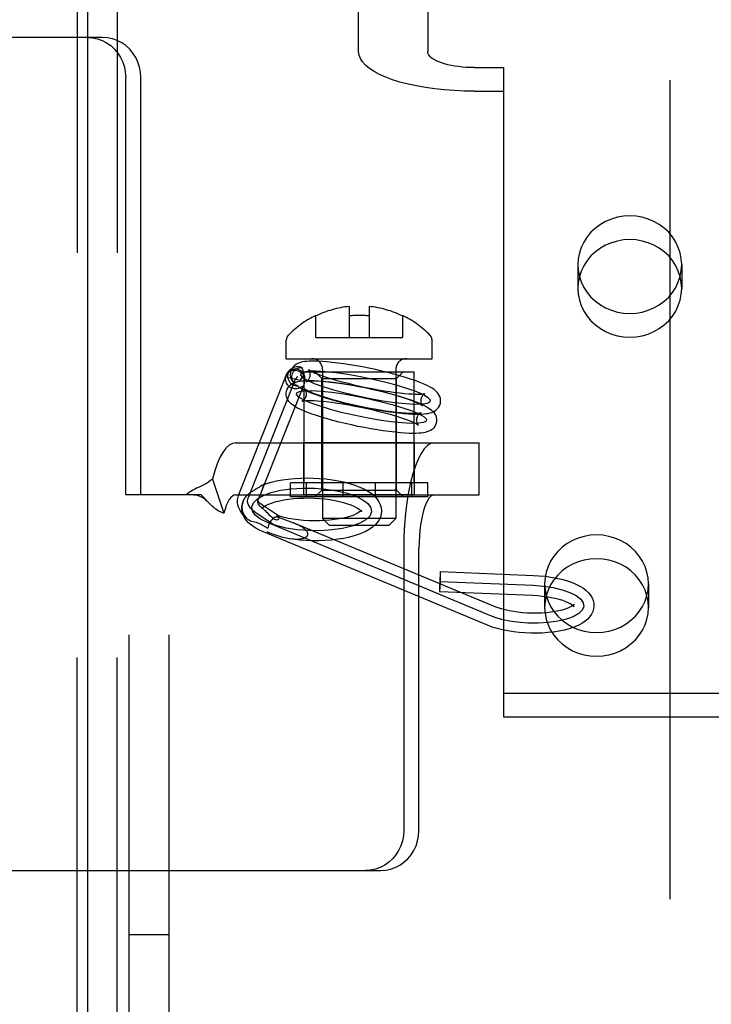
# Model space of a CAD drawing. Header units: inches. Extents: x 0 to 224, y 0 to 145.
# Tile 10 of 63: x 75.85 to 76.89, y 52 to 53.48. Entities that reach past the tile are written whole.
import ezdxf

# ---------------------------------------------------------------- set-up
doc = ezdxf.new("R2010")
doc.units = ezdxf.units.IN
doc.header["$LTSCALE"] = 12.302632
doc.header["$MEASUREMENT"] = 0
doc.linetypes.add('HIDDEN', pattern=[0.2, 0.1, -0.1])
doc.layers.get('0').update_dxf_attribs({"linetype": 'CONTINUOUS'})
for name, color, linetype in [('02___PRT_ALL_AXES', 7, 'CONTINUOUS'), ('03___PRT_ALL_CURVES', 7, 'CONTINUOUS'), ('06___PRT_ALL_SURFS', 7, 'CONTINUOUS'), ('DEFAULT_2', 8, 'HIDDEN')]:
    doc.layers.add(name, color=color, linetype=linetype)

msp = doc.modelspace()

# ---------------------------------------------------------------- linework, layer by layer
at = {"color": 3, "linetype": 'Continuous'}
msp.add_line((75.9564, 84.0967), (75.9564, 21.8047), dxfattribs=at)
at = {"layer": '02___PRT_ALL_AXES', "color": 8, "linetype": 'HIDDEN'}
for p, q in [((75.9409, 51.2917), (75.9409, 54.3597)), ((76.0009, 51.2917), (76.0009, 54.3597)), ((76.6934, 53.1119), (76.6934, 53.0763)), ((76.8494, 53.1119), (76.8494, 53.0763)), ((76.2822, 52.7842), (76.2822, 52.9507)), ((76.2822, 52.9507), (76.4472, 52.9507)), ((76.4472, 52.7842), (76.4472, 52.9507)), ((76.2817, 52.7662), (76.2817, 52.8442)), ((76.4477, 52.8442), (76.2817, 52.8442)), ((76.4477, 52.7662), (76.4477, 52.8442)), ((76.4477, 52.7662), (76.2817, 52.7662)), ((76.6434, 52.6326), (76.6434, 52.597)), ((76.7994, 52.6326), (76.7994, 52.597)), ((76.0189, 52.1057), (76.0789, 52.1057))]:
    msp.add_line(p, q, dxfattribs=at)
for points in [[(76.8494, 53.1119), (76.8488, 53.1208), (76.8471, 53.1294), (76.8443, 53.1378), (76.8404, 53.1459), (76.8356, 53.1535), (76.8298, 53.1605), (76.8231, 53.1667), (76.8157, 53.1722), (76.8076, 53.1767), (76.799, 53.1804), (76.79, 53.183), (76.7808, 53.1846), (76.7714, 53.1851), (76.762, 53.1846), (76.7527, 53.183), (76.7437, 53.1804), (76.7351, 53.1767), (76.7271, 53.1722), (76.7197, 53.1667), (76.713, 53.1605), (76.7072, 53.1535), (76.7023, 53.1459), (76.6985, 53.1378), (76.6956, 53.1294), (76.694, 53.1208), (76.6934, 53.1119)], [(76.8494, 53.0763), (76.8488, 53.0852), (76.8471, 53.0938), (76.8443, 53.1023), (76.8404, 53.1103), (76.8356, 53.1179), (76.8298, 53.1249), (76.8231, 53.1311), (76.8157, 53.1366), (76.8076, 53.1412), (76.799, 53.1448), (76.79, 53.1474), (76.7808, 53.149), (76.7714, 53.1496), (76.762, 53.149), (76.7527, 53.1474), (76.7437, 53.1448), (76.7351, 53.1412), (76.7271, 53.1366), (76.7197, 53.1311), (76.713, 53.1249), (76.7072, 53.1179), (76.7023, 53.1103), (76.6985, 53.1023), (76.6956, 53.0938), (76.694, 53.0852), (76.6934, 53.0763)], [(76.6934, 53.1119), (76.694, 53.103), (76.6956, 53.0943), (76.6985, 53.0859), (76.7023, 53.0778), (76.7072, 53.0702), (76.713, 53.0632), (76.7197, 53.057), (76.7271, 53.0515), (76.7351, 53.047), (76.7437, 53.0433), (76.7527, 53.0407), (76.762, 53.0391), (76.7714, 53.0386), (76.7808, 53.0391), (76.79, 53.0407), (76.799, 53.0433), (76.8076, 53.047), (76.8157, 53.0515), (76.8231, 53.057), (76.8298, 53.0632), (76.8356, 53.0702), (76.8404, 53.0778), (76.8443, 53.0859), (76.8471, 53.0943), (76.8488, 53.103), (76.8494, 53.1119)], [(76.6934, 53.0763), (76.694, 53.0674), (76.6956, 53.0587), (76.6985, 53.0503), (76.7023, 53.0422), (76.7072, 53.0346), (76.713, 53.0277), (76.7197, 53.0214), (76.7271, 53.016), (76.7351, 53.0114), (76.7437, 53.0077), (76.7527, 53.0051), (76.762, 53.0035), (76.7714, 53.003), (76.7808, 53.0035), (76.79, 53.0051), (76.799, 53.0077), (76.8076, 53.0114), (76.8157, 53.016), (76.8231, 53.0214), (76.8298, 53.0277), (76.8356, 53.0346), (76.8404, 53.0422), (76.8443, 53.0503), (76.8471, 53.0587), (76.8488, 53.0674), (76.8494, 53.0763)], [(76.7994, 52.6326), (76.7988, 52.6415), (76.7971, 52.6502), (76.7943, 52.6586), (76.7904, 52.6667), (76.7856, 52.6742), (76.7798, 52.6812), (76.7731, 52.6875), (76.7657, 52.6929), (76.7576, 52.6975), (76.749, 52.7011), (76.74, 52.7038), (76.7308, 52.7054), (76.7214, 52.7059), (76.712, 52.7054), (76.7027, 52.7038), (76.6937, 52.7011), (76.6851, 52.6975), (76.6771, 52.6929), (76.6697, 52.6875), (76.663, 52.6812), (76.6572, 52.6742), (76.6523, 52.6667), (76.6485, 52.6586), (76.6456, 52.6502), (76.644, 52.6415), (76.6434, 52.6326)], [(76.7994, 52.597), (76.7988, 52.6059), (76.7971, 52.6146), (76.7943, 52.623), (76.7904, 52.6311), (76.7856, 52.6387), (76.7798, 52.6456), (76.7731, 52.6519), (76.7657, 52.6574), (76.7576, 52.6619), (76.749, 52.6656), (76.74, 52.6682), (76.7308, 52.6698), (76.7214, 52.6703), (76.712, 52.6698), (76.7027, 52.6682), (76.6937, 52.6656), (76.6851, 52.6619), (76.6771, 52.6574), (76.6697, 52.6519), (76.663, 52.6456), (76.6572, 52.6387), (76.6523, 52.6311), (76.6485, 52.623), (76.6456, 52.6146), (76.644, 52.6059), (76.6434, 52.597)], [(76.6434, 52.6326), (76.644, 52.6237), (76.6456, 52.6151), (76.6485, 52.6066), (76.6523, 52.5985), (76.6572, 52.591), (76.663, 52.584), (76.6697, 52.5778), (76.6771, 52.5723), (76.6851, 52.5677), (76.6937, 52.5641), (76.7027, 52.5614), (76.712, 52.5598), (76.7214, 52.5593), (76.7308, 52.5598), (76.74, 52.5614), (76.749, 52.5641), (76.7576, 52.5677), (76.7657, 52.5723), (76.7731, 52.5778), (76.7798, 52.584), (76.7856, 52.591), (76.7904, 52.5985), (76.7943, 52.6066), (76.7971, 52.6151), (76.7988, 52.6237), (76.7994, 52.6326)], [(76.6434, 52.597), (76.644, 52.5881), (76.6456, 52.5795), (76.6485, 52.5711), (76.6523, 52.563), (76.6572, 52.5554), (76.663, 52.5484), (76.6697, 52.5422), (76.6771, 52.5367), (76.6851, 52.5321), (76.6937, 52.5285), (76.7027, 52.5259), (76.712, 52.5243), (76.7214, 52.5237), (76.7308, 52.5243), (76.74, 52.5259), (76.749, 52.5285), (76.7576, 52.5321), (76.7657, 52.5367), (76.7731, 52.5422), (76.7798, 52.5484), (76.7856, 52.5554), (76.7904, 52.563), (76.7943, 52.5711), (76.7971, 52.5795), (76.7988, 52.5881), (76.7994, 52.597)]]:
    msp.add_lwpolyline(points, dxfattribs=at)
at = {"layer": '03___PRT_ALL_CURVES', "color": 8, "linetype": 'HIDDEN'}
for p, q in [((76.1977, 52.761), (76.2688, 52.94)), ((76.2688, 52.94), (76.2725, 52.944)), ((76.2386, 52.7195), (76.2094, 52.7392)), ((76.5633, 52.5842), (76.2267, 52.7245)), ((76.4863, 52.6362), (76.6261, 52.6303))]:
    msp.add_line(p, q, dxfattribs=at)
for points in [[(76.3857, 52.9396), (76.3666, 52.9435), (76.3478, 52.9468), (76.33, 52.9493), (76.3135, 52.9511), (76.2997, 52.9519), (76.2888, 52.9517), (76.281, 52.9506), (76.2768, 52.9486), (76.2764, 52.9458), (76.2797, 52.9423), (76.2866, 52.9382), (76.2971, 52.9336), (76.3103, 52.9288), (76.326, 52.924), (76.3435, 52.9193), (76.3625, 52.9148)], [(76.3625, 52.9148), (76.3816, 52.9109), (76.4004, 52.9076), (76.4183, 52.905), (76.4347, 52.9033), (76.4485, 52.9025), (76.4595, 52.9027), (76.4672, 52.9038), (76.4714, 52.9058), (76.4718, 52.9086), (76.4685, 52.9121), (76.4616, 52.9162), (76.4511, 52.9208), (76.4379, 52.9256), (76.4222, 52.9304), (76.4047, 52.9351), (76.3857, 52.9396)], [(76.3565, 52.8857), (76.3378, 52.8901), (76.3203, 52.8948), (76.3046, 52.8997), (76.2911, 52.9045), (76.2808, 52.909), (76.2738, 52.9131), (76.2704, 52.9167), (76.2708, 52.9195), (76.2749, 52.9215), (76.2826, 52.9226), (76.2935, 52.9228), (76.3075, 52.922), (76.3237, 52.9203), (76.3415, 52.9178), (76.3603, 52.9145), (76.3797, 52.9105)], [(76.3797, 52.9105), (76.3984, 52.9061), (76.4159, 52.9014), (76.4316, 52.8966), (76.4451, 52.8917), (76.4554, 52.8872), (76.4624, 52.8831), (76.4658, 52.8796), (76.4654, 52.8767), (76.4613, 52.8747), (76.4536, 52.8736), (76.4427, 52.8734), (76.4287, 52.8742), (76.4126, 52.8759), (76.3948, 52.8785), (76.3759, 52.8818), (76.3565, 52.8857)], [(76.2033, 52.7481), (76.2058, 52.7543), (76.2117, 52.76), (76.2206, 52.7652), (76.2326, 52.7696), (76.2467, 52.773), (76.2625, 52.7753), (76.2795, 52.7764), (76.2974, 52.7763), (76.3147, 52.7749), (76.3313, 52.7724), (76.3464, 52.7688), (76.3597, 52.7642), (76.3702, 52.7589), (76.3778, 52.7531), (76.3821, 52.7469), (76.383, 52.7406)], [(76.2094, 52.7392), (76.2049, 52.7427), (76.2013, 52.7463), (76.1988, 52.75), (76.1973, 52.7538), (76.1969, 52.7574), (76.1977, 52.761)], [(76.383, 52.7406), (76.3805, 52.7344), (76.3747, 52.7287), (76.3657, 52.7235), (76.3538, 52.7191), (76.3397, 52.7157), (76.3238, 52.7134), (76.3068, 52.7123), (76.289, 52.7124), (76.2716, 52.7138), (76.2551, 52.7163), (76.24, 52.7199), (76.2267, 52.7245), (76.2162, 52.7297), (76.2086, 52.7356), (76.2043, 52.7417), (76.2033, 52.7481)], [(76.6261, 52.6303), (76.6415, 52.6291), (76.6563, 52.6268), (76.6699, 52.6236), (76.6815, 52.6196), (76.691, 52.6148), (76.6976, 52.6096), (76.7015, 52.6041), (76.7022, 52.5984), (76.6999, 52.593), (76.6946, 52.5878), (76.6865, 52.5832), (76.676, 52.5794), (76.6632, 52.5764), (76.6491, 52.5744), (76.6337, 52.5734), (76.6179, 52.5736)], [(76.6179, 52.5736), (76.6077, 52.5743), (76.5977, 52.5754), (76.5881, 52.577), (76.5791, 52.579), (76.5708, 52.5814), (76.5633, 52.5842)]]:
    msp.add_lwpolyline(points, dxfattribs=at)
at = {"layer": '06___PRT_ALL_SURFS', "color": 8, "linetype": 'HIDDEN'}
for p, q in [((76.2614, 52.7632), (76.2614, 52.7842)), ((76.4679, 52.7842), (76.2614, 52.7842)), ((76.2857, 52.7632), (76.2857, 52.7842)), ((76.3404, 52.7632), (76.3404, 52.7842)), ((76.389, 52.7632), (76.389, 52.7842)), ((76.4436, 52.7632), (76.4436, 52.7842)), ((76.4679, 52.7632), (76.4679, 52.7842)), ((76.4679, 52.7632), (76.2614, 52.7632))]:
    msp.add_line(p, q, dxfattribs=at)
at = {"layer": 'DEFAULT_2', "color": 8, "linetype": 'HIDDEN'}
for p, q in [((76.8314, 55.8497), (76.8314, 50.5997)), ((75.9409, 54.3597), (75.9409, 51.2917)), ((76.0009, 54.3597), (76.0009, 51.2917)), ((76.0189, 51.3257), (76.0189, 54.3257)), ((76.0789, 51.3257), (76.0789, 54.3257)), ((76.3639, 53.4318), (76.3639, 54.2121)), ((76.4679, 54.2121), (76.4679, 53.4318)), ((75.9792, 53.4532), (75.8118, 53.4532)), ((76.5379, 53.4079), (76.5814, 53.4079)), ((76.5814, 53.4079), (76.5814, 53.3723)), ((76.0138, 52.7662), (76.0138, 53.3932)), ((76.0366, 52.7662), (76.0366, 53.3932)), ((76.5379, 53.3723), (76.5814, 53.3723)), ((76.5814, 53.3723), (76.5814, 52.4326)), ((76.3497, 53.0491), (76.3497, 53.0026)), ((76.3797, 53.0491), (76.3797, 53.0026)), ((76.2997, 53.0026), (76.2997, 53.0357)), ((76.4297, 53.0357), (76.4297, 53.0026)), ((76.2552, 52.9707), (76.2552, 52.9987)), ((76.2997, 53.0026), (76.4297, 53.0026)), ((76.4742, 52.9707), (76.4742, 52.9987)), ((76.2552, 52.9707), (76.4742, 52.9707)), ((76.2579, 52.9503), (76.2616, 52.9543)), ((76.3097, 52.9542), (76.3097, 52.7307)), ((76.4197, 52.9542), (76.4197, 52.7307)), ((76.1838, 52.7665), (76.2548, 52.9456)), ((76.2542, 52.9432), (76.2767, 52.9383)), ((76.3087, 52.9407), (76.2987, 52.9507)), ((76.2987, 52.9507), (76.4307, 52.9507)), ((76.3087, 52.7732), (76.3087, 52.9407)), ((76.3087, 52.9407), (76.4207, 52.9407)), ((76.3111, 52.9407), (76.3087, 52.9407)), ((76.4182, 52.9407), (76.4207, 52.9407)), ((76.4207, 52.9407), (76.4307, 52.9507)), ((76.4207, 52.7732), (76.4207, 52.9407)), ((76.2137, 52.7606), (76.2813, 52.931)), ((76.179, 52.8442), (76.5448, 52.8442)), ((76.5448, 52.7662), (76.5448, 52.8442)), ((76.1442, 52.7899), (76.1614, 52.7387)), ((76.2131, 52.7766), (76.2114, 52.7756)), ((76.2196, 52.7757), (76.2202, 52.7772)), ((76.0366, 52.7662), (76.0138, 52.7662)), ((76.1272, 52.7662), (76.0366, 52.7662)), ((76.1378, 52.7552), (76.1312, 52.7622)), ((76.179, 52.7662), (76.5448, 52.7662)), ((76.2068, 52.7728), (76.2049, 52.7717)), ((76.2096, 52.7745), (76.2068, 52.7728)), ((76.2114, 52.7756), (76.2096, 52.7745)), ((76.2139, 52.7611), (76.2158, 52.7661)), ((76.3087, 52.7732), (76.2987, 52.7632)), ((76.4307, 52.7632), (76.2987, 52.7632)), ((76.3087, 52.7732), (76.3111, 52.7732)), ((76.3087, 52.7732), (76.4207, 52.7732)), ((76.4207, 52.7732), (76.4182, 52.7732)), ((76.4207, 52.7732), (76.4307, 52.7632)), ((76.1383, 52.7547), (76.1378, 52.7552)), ((76.2122, 52.7572), (76.2118, 52.7562)), ((76.2122, 52.7572), (76.2129, 52.7587)), ((76.2129, 52.7587), (76.2137, 52.7606)), ((76.2432, 52.7345), (76.2178, 52.7516)), ((76.2182, 52.7466), (76.2182, 52.7462)), ((76.2182, 52.7462), (76.218, 52.7455)), ((76.2192, 52.7461), (76.2207, 52.7448)), ((76.231, 52.7349), (76.2273, 52.7386)), ((76.2428, 52.7347), (76.2432, 52.7345)), ((76.3681, 52.7421), (76.3682, 52.7425)), ((76.3682, 52.7425), (76.3683, 52.7432)), ((76.3981, 52.7412), (76.3979, 52.7386)), ((76.2157, 52.7227), (76.2275, 52.7162)), ((76.569, 52.5981), (76.267, 52.7239)), ((76.3197, 52.7207), (76.3097, 52.7307)), ((76.4197, 52.7307), (76.3097, 52.7307)), ((76.3197, 52.7207), (76.4097, 52.7207)), ((76.4097, 52.7207), (76.4197, 52.7307)), ((76.5575, 52.5704), (76.2209, 52.7106)), ((76.4317, 52.6862), (76.4317, 52.2622)), ((76.4545, 52.2622), (76.4545, 52.6862)), ((76.4869, 52.6511), (76.6267, 52.6452)), ((76.4857, 52.6212), (76.6255, 52.6153)), ((76.5814, 52.4682), (77.2064, 52.4682)), ((76.5814, 52.4326), (77.2064, 52.4326)), ((75.8118, 52.2022), (76.3971, 52.2022))]:
    msp.add_line(p, q, dxfattribs=at)
for points in [[(75.9564, 53.4532), (75.9639, 53.4526), (75.9712, 53.4511), (75.9783, 53.4486), (75.9851, 53.4451), (75.9913, 53.4408), (75.9969, 53.4356), (76.0019, 53.4297), (76.0061, 53.4232), (76.0094, 53.4161), (76.0118, 53.4087), (76.0132, 53.4011), (76.0138, 53.3932)], [(76.0366, 53.3932), (76.0361, 53.4011), (76.0346, 53.4087), (76.0322, 53.4161), (76.0289, 53.4232), (76.0247, 53.4297), (76.0198, 53.4356), (76.0141, 53.4408), (76.0079, 53.4451), (76.0011, 53.4486), (75.994, 53.4511), (75.9867, 53.4526), (75.9792, 53.4532)], [(76.5379, 53.3723), (76.5227, 53.3725), (76.5077, 53.3732), (76.4928, 53.3743), (76.4784, 53.3759), (76.4643, 53.3779), (76.4509, 53.3803), (76.4381, 53.383), (76.426, 53.3862), (76.4148, 53.3897), (76.4046, 53.3935), (76.3953, 53.3977), (76.3872, 53.402), (76.3802, 53.4066), (76.3744, 53.4114), (76.3698, 53.4164), (76.3665, 53.4215), (76.3645, 53.4266), (76.3639, 53.4318)], [(76.5379, 53.4079), (76.5318, 53.4079), (76.5257, 53.4082), (76.5198, 53.4087), (76.5139, 53.4093), (76.5083, 53.4101), (76.5029, 53.4111), (76.4977, 53.4122), (76.4929, 53.4135), (76.4884, 53.4149), (76.4843, 53.4164), (76.4805, 53.4181), (76.4773, 53.4198), (76.4744, 53.4217), (76.4721, 53.4236), (76.4703, 53.4256), (76.4689, 53.4276), (76.4681, 53.4297), (76.4679, 53.4318)], [(76.2548, 52.9456), (76.2554, 52.9468), (76.2565, 52.9484), (76.2577, 52.9498), (76.2593, 52.951), (76.261, 52.952), (76.2629, 52.9528), (76.2649, 52.9532), (76.2669, 52.9534), (76.269, 52.9534), (76.2712, 52.953), (76.2732, 52.9524), (76.2752, 52.9515), (76.277, 52.9504), (76.2787, 52.9491), (76.2802, 52.9476), (76.2814, 52.946), (76.2824, 52.9442)], [(76.2729, 52.9291), (76.2707, 52.9293), (76.2685, 52.9297), (76.2664, 52.9305), (76.2644, 52.9316), (76.2627, 52.933), (76.2611, 52.9346), (76.2598, 52.9365), (76.2588, 52.9385), (76.2581, 52.9406), (76.2577, 52.9428), (76.2576, 52.945), (76.2579, 52.9472), (76.2585, 52.9494), (76.2595, 52.9514), (76.2607, 52.9532), (76.2616, 52.9543)], [(76.2822, 52.9462), (76.281, 52.9483), (76.2796, 52.9501), (76.2779, 52.9517), (76.276, 52.953), (76.2738, 52.954), (76.2716, 52.9546), (76.2693, 52.9549), (76.267, 52.9548), (76.2647, 52.9544), (76.2625, 52.9536), (76.2605, 52.9525), (76.2587, 52.9511), (76.2579, 52.9503)], [(76.389, 52.9542), (76.3794, 52.9562), (76.3697, 52.9582), (76.3602, 52.9599), (76.3507, 52.9615), (76.3415, 52.9629), (76.3325, 52.9641), (76.324, 52.9651), (76.3162, 52.9659), (76.3095, 52.9664), (76.3035, 52.9667), (76.2983, 52.9669), (76.2937, 52.9669), (76.2897, 52.9668), (76.2861, 52.9665), (76.2829, 52.9662), (76.28, 52.9657), (76.2774, 52.9652), (76.2749, 52.9644), (76.2725, 52.9635), (76.2703, 52.9623), (76.2681, 52.9609), (76.2661, 52.9591), (76.2644, 52.957), (76.2629, 52.9546), (76.2619, 52.952), (76.2615, 52.9504)], [(76.2616, 52.9543), (76.2622, 52.9549), (76.2639, 52.9563), (76.2658, 52.9574), (76.2679, 52.9582), (76.2701, 52.9587), (76.2723, 52.9589), (76.2745, 52.9587), (76.2767, 52.9582), (76.2788, 52.9574)], [(76.2639, 52.9459), (76.2644, 52.9478), (76.2652, 52.9496), (76.2662, 52.9512), (76.2675, 52.9528), (76.269, 52.9541), (76.2706, 52.9553), (76.2725, 52.9562), (76.2745, 52.9569), (76.2766, 52.9573), (76.2788, 52.9574)], [(76.2795, 52.9553), (76.2792, 52.956), (76.279, 52.9568), (76.2788, 52.9574)], [(76.2822, 52.9462), (76.282, 52.9474), (76.2817, 52.9486), (76.2814, 52.9497), (76.281, 52.9507), (76.2807, 52.9517), (76.2804, 52.9527), (76.2795, 52.9553)], [(76.2886, 52.9544), (76.2885, 52.9544), (76.2884, 52.9545), (76.2887, 52.9543), (76.2895, 52.9537), (76.2908, 52.953), (76.2925, 52.952), (76.2948, 52.9509), (76.2977, 52.9495), (76.3013, 52.948), (76.3056, 52.9464), (76.3107, 52.9445), (76.3167, 52.9425), (76.3236, 52.9403), (76.3312, 52.9381), (76.3394, 52.9359), (76.3479, 52.9337), (76.3567, 52.9315), (76.3657, 52.9295)], [(76.2909, 52.9444), (76.291, 52.9453), (76.2911, 52.9477), (76.2908, 52.95), (76.2901, 52.9518), (76.2895, 52.9531), (76.2889, 52.954), (76.2886, 52.9544)], [(76.4867, 52.9039), (76.4869, 52.9052), (76.4871, 52.9081), (76.4867, 52.9111), (76.4858, 52.9139), (76.4845, 52.9166), (76.4829, 52.9189), (76.481, 52.9211), (76.479, 52.9229), (76.4767, 52.9247), (76.4742, 52.9263), (76.4713, 52.928), (76.468, 52.9298), (76.4642, 52.9316), (76.4598, 52.9335), (76.4547, 52.9355), (76.4487, 52.9377), (76.4419, 52.94), (76.4341, 52.9425), (76.4256, 52.945), (76.4169, 52.9474), (76.4078, 52.9498), (76.3985, 52.952), (76.389, 52.9542)], [(76.2661, 52.9258), (76.2642, 52.9264), (76.2624, 52.9271), (76.2607, 52.9281), (76.2591, 52.9294), (76.2577, 52.9307), (76.2566, 52.9323), (76.2556, 52.9339), (76.2548, 52.9357), (76.2543, 52.9376), (76.254, 52.9394), (76.254, 52.9414), (76.2542, 52.9432)], [(76.2579, 52.9503), (76.2571, 52.9494), (76.2558, 52.9475), (76.2548, 52.9455), (76.2542, 52.9432)], [(76.2542, 52.9432), (76.2547, 52.9451), (76.2548, 52.9456)], [(76.2615, 52.9504), (76.2613, 52.9492), (76.2611, 52.9463), (76.2615, 52.9433), (76.2624, 52.9404), (76.2637, 52.9378), (76.2653, 52.9354), (76.2672, 52.9333), (76.2691, 52.9315)], [(76.2691, 52.9315), (76.2677, 52.9329), (76.2664, 52.9345), (76.2653, 52.9362), (76.2645, 52.9381), (76.2639, 52.94), (76.2636, 52.942), (76.2636, 52.9439), (76.2639, 52.9459)], [(76.2822, 52.9462), (76.2814, 52.9457), (76.2806, 52.945), (76.2799, 52.9443), (76.2792, 52.9436), (76.2786, 52.9428), (76.2781, 52.942), (76.2776, 52.9411), (76.2772, 52.9402), (76.2769, 52.9393), (76.2767, 52.9383)], [(76.2767, 52.9383), (76.2776, 52.9399), (76.2789, 52.9414), (76.2805, 52.9428), (76.2824, 52.9442)], [(76.2823, 52.9416), (76.2823, 52.9389), (76.2823, 52.9381), (76.2823, 52.9374), (76.2822, 52.9367), (76.2822, 52.9359)], [(76.2824, 52.9442), (76.2823, 52.9435), (76.2823, 52.9429), (76.2823, 52.9422), (76.2823, 52.9416)], [(76.2851, 52.9362), (76.2848, 52.9361), (76.2846, 52.936), (76.2848, 52.9361), (76.2854, 52.9364), (76.2862, 52.937), (76.2873, 52.9378), (76.2884, 52.9391), (76.2895, 52.9408), (76.2905, 52.9428), (76.2909, 52.9444)], [(76.2555, 52.9214), (76.2556, 52.922), (76.2566, 52.9248), (76.258, 52.9274), (76.2598, 52.9297), (76.262, 52.9317), (76.2644, 52.9334), (76.267, 52.9346), (76.2696, 52.9356), (76.2723, 52.9363), (76.2753, 52.9369), (76.2785, 52.9373), (76.2822, 52.9376), (76.2863, 52.9378), (76.291, 52.9378), (76.2963, 52.9377), (76.3025, 52.9374), (76.3096, 52.9369), (76.3176, 52.9361), (76.3263, 52.9351), (76.3353, 52.9339), (76.3446, 52.9325), (76.3541, 52.9309), (76.3637, 52.9291), (76.3733, 52.9272), (76.383, 52.9251)], [(76.2781, 52.9283), (76.2768, 52.9275), (76.2754, 52.9268), (76.274, 52.9262), (76.2725, 52.9258), (76.2709, 52.9255), (76.2693, 52.9255), (76.2677, 52.9256), (76.2661, 52.9258)], [(76.2729, 52.9291), (76.271, 52.9302), (76.2691, 52.9315)], [(76.2729, 52.9291), (76.2732, 52.9288), (76.2735, 52.9285), (76.2738, 52.9282), (76.274, 52.9281)], [(76.274, 52.9281), (76.2741, 52.928), (76.2746, 52.9278), (76.275, 52.9277), (76.2755, 52.9276), (76.276, 52.9276), (76.2765, 52.9277), (76.277, 52.9278), (76.2775, 52.928), (76.2781, 52.9283)], [(76.274, 52.9281), (76.2769, 52.9263), (76.2802, 52.9246), (76.284, 52.9228), (76.2884, 52.9209), (76.2935, 52.9189), (76.2995, 52.9167), (76.3064, 52.9143), (76.3141, 52.9119), (76.3226, 52.9094), (76.3313, 52.9069), (76.3404, 52.9046), (76.3498, 52.9023), (76.3593, 52.9002)], [(76.2813, 52.9309), (76.2812, 52.9306), (76.2808, 52.93), (76.2805, 52.9295), (76.2801, 52.9291), (76.2796, 52.9287), (76.2792, 52.9285), (76.2786, 52.9284), (76.2781, 52.9283)], [(76.2819, 52.9331), (76.2817, 52.9321), (76.2814, 52.9313), (76.2813, 52.9309)], [(76.2822, 52.9359), (76.2821, 52.9351), (76.2821, 52.9344), (76.282, 52.9337), (76.2819, 52.9331)], [(76.2824, 52.9255), (76.2825, 52.9253), (76.2829, 52.9249), (76.2834, 52.9241), (76.2841, 52.9229), (76.2846, 52.9214), (76.285, 52.9195), (76.2851, 52.9173), (76.2849, 52.9153)], [(76.3597, 52.9004), (76.3506, 52.9025), (76.3418, 52.9046), (76.3332, 52.9068), (76.3251, 52.9091), (76.3176, 52.9113), (76.311, 52.9133), (76.3053, 52.9153), (76.3004, 52.917), (76.2962, 52.9186), (76.2927, 52.9201), (76.2898, 52.9214), (76.2874, 52.9225), (76.2855, 52.9235), (76.2841, 52.9243), (76.2832, 52.9249), (76.2826, 52.9253), (76.2824, 52.9255), (76.2824, 52.9255)], [(76.3825, 52.9249), (76.3734, 52.9269), (76.3642, 52.9287), (76.3551, 52.9303), (76.3462, 52.9318), (76.3375, 52.9332), (76.3293, 52.9343), (76.3217, 52.9352), (76.3148, 52.9359), (76.3089, 52.9364), (76.3038, 52.9367), (76.2994, 52.9369), (76.2957, 52.9369), (76.2926, 52.9369), (76.29, 52.9368), (76.288, 52.9366), (76.2865, 52.9364), (76.2854, 52.9362), (76.2851, 52.9362)], [(76.3657, 52.9295), (76.3748, 52.9275), (76.384, 52.9257), (76.3931, 52.924), (76.402, 52.9225), (76.4107, 52.9212), (76.4189, 52.9201), (76.4265, 52.9192), (76.4334, 52.9185), (76.4393, 52.918), (76.4444, 52.9177), (76.4488, 52.9175), (76.4525, 52.9175), (76.4556, 52.9175), (76.4582, 52.9176), (76.4602, 52.9178), (76.4618, 52.918), (76.4628, 52.9181), (76.4631, 52.9182)], [(76.4597, 52.9), (76.4597, 52.8999), (76.4598, 52.8999), (76.4595, 52.9001), (76.4587, 52.9006), (76.4575, 52.9014), (76.4557, 52.9024), (76.4534, 52.9035), (76.4505, 52.9048), (76.4469, 52.9063), (76.4426, 52.908), (76.4375, 52.9098), (76.4315, 52.9119), (76.4246, 52.914), (76.417, 52.9163), (76.4089, 52.9185), (76.4003, 52.9207), (76.3915, 52.9229), (76.3825, 52.9249)], [(76.383, 52.9251), (76.3925, 52.923), (76.4019, 52.9207), (76.411, 52.9183), (76.4198, 52.9159), (76.4281, 52.9134), (76.4356, 52.9111), (76.4422, 52.9088), (76.4479, 52.9068), (76.4528, 52.9048), (76.4571, 52.903), (76.4608, 52.9013), (76.464, 52.8997), (76.4668, 52.8981), (76.4693, 52.8965), (76.4716, 52.895), (76.4736, 52.8934), (76.4754, 52.8916), (76.4771, 52.8897), (76.4785, 52.8875), (76.4797, 52.8852), (76.4805, 52.8826), (76.481, 52.8799), (76.481, 52.8771), (76.4807, 52.8749)], [(76.3533, 52.8711), (76.3437, 52.8733), (76.3344, 52.8755), (76.3252, 52.8779), (76.3165, 52.8803), (76.3081, 52.8828), (76.3006, 52.8852), (76.2941, 52.8874), (76.2884, 52.8895), (76.2834, 52.8914), (76.2791, 52.8932), (76.2754, 52.8949), (76.2722, 52.8966), (76.2694, 52.8981), (76.2669, 52.8997), (76.2646, 52.9013), (76.2626, 52.9029), (76.2608, 52.9046), (76.2591, 52.9066), (76.2577, 52.9087), (76.2565, 52.9111), (76.2557, 52.9136), (76.2552, 52.9163), (76.2552, 52.9192), (76.2555, 52.9214)], [(76.2849, 52.9153), (76.2848, 52.9148), (76.2839, 52.9125), (76.2828, 52.9105), (76.2814, 52.9089), (76.2802, 52.9079), (76.2793, 52.9073), (76.2788, 52.9071)], [(76.4574, 52.91), (76.4572, 52.9091), (76.4571, 52.9066), (76.4575, 52.9044), (76.4581, 52.9025), (76.4588, 52.9012), (76.4594, 52.9004), (76.4597, 52.9)], [(76.4631, 52.9182), (76.4635, 52.9183), (76.4636, 52.9183), (76.4634, 52.9183), (76.4628, 52.918), (76.462, 52.9174), (76.4609, 52.9165), (76.4598, 52.9153), (76.4587, 52.9136), (76.4578, 52.9115), (76.4574, 52.91)], [(76.2788, 52.9071), (76.2787, 52.907), (76.2786, 52.907), (76.2789, 52.9071), (76.2798, 52.9072), (76.2811, 52.9074), (76.283, 52.9076), (76.2855, 52.9078), (76.2886, 52.9078), (76.2923, 52.9078), (76.2968, 52.9077), (76.3021, 52.9074), (76.3082, 52.9069), (76.3153, 52.9062), (76.3231, 52.9053), (76.3314, 52.9041), (76.3401, 52.9028), (76.349, 52.9013), (76.3581, 52.8996), (76.3673, 52.8978), (76.3765, 52.8958)], [(76.3593, 52.9002), (76.3689, 52.8981), (76.3785, 52.8962), (76.388, 52.8945), (76.3975, 52.8929), (76.4068, 52.8915), (76.4157, 52.8902), (76.4242, 52.8892), (76.432, 52.8885), (76.4388, 52.888), (76.4447, 52.8876), (76.45, 52.8875), (76.4545, 52.8875), (76.4586, 52.8876), (76.4621, 52.8878), (76.4653, 52.8882), (76.4682, 52.8886), (76.4708, 52.8892), (76.4733, 52.8899), (76.4757, 52.8909), (76.478, 52.892), (76.4801, 52.8935), (76.4821, 52.8953), (76.4839, 52.8974), (76.4853, 52.8997), (76.4863, 52.9024), (76.4867, 52.9039)], [(76.4574, 52.8892), (76.4575, 52.8892), (76.4576, 52.8893), (76.4573, 52.8892), (76.4565, 52.889), (76.4551, 52.8888), (76.4532, 52.8886), (76.4507, 52.8885), (76.4476, 52.8884), (76.4439, 52.8884), (76.4394, 52.8886), (76.4341, 52.8889), (76.428, 52.8893), (76.4209, 52.89), (76.4131, 52.891), (76.4048, 52.8921), (76.3961, 52.8934), (76.3872, 52.8949), (76.3781, 52.8966), (76.3689, 52.8984), (76.3597, 52.9004)], [(76.3765, 52.8958), (76.3856, 52.8938), (76.3944, 52.8916), (76.403, 52.8894), (76.4111, 52.8872), (76.4186, 52.885), (76.4252, 52.8829), (76.431, 52.881), (76.4359, 52.8792), (76.44, 52.8776), (76.4435, 52.8762), (76.4465, 52.8749), (76.4488, 52.8737), (76.4507, 52.8728), (76.4521, 52.872), (76.453, 52.8714), (76.4536, 52.8709), (76.4538, 52.8708), (76.4538, 52.8708)], [(76.4538, 52.8708), (76.4537, 52.8709), (76.4533, 52.8713), (76.4528, 52.8721), (76.4522, 52.8733), (76.4516, 52.8748), (76.4512, 52.8768), (76.4511, 52.879), (76.4514, 52.8809)], [(76.4514, 52.8809), (76.4515, 52.8814), (76.4523, 52.8838), (76.4535, 52.8858), (76.4548, 52.8873), (76.456, 52.8883), (76.4569, 52.8889), (76.4574, 52.8892)], [(76.4807, 52.8749), (76.4806, 52.8742), (76.4796, 52.8714), (76.4782, 52.8689), (76.4764, 52.8665), (76.4742, 52.8645), (76.4718, 52.8629), (76.4692, 52.8616), (76.4666, 52.8606), (76.4639, 52.8599), (76.4609, 52.8593), (76.4577, 52.8589), (76.4541, 52.8586), (76.45, 52.8584), (76.4453, 52.8584), (76.4399, 52.8585), (76.4337, 52.8588), (76.4266, 52.8594), (76.4186, 52.8601), (76.4099, 52.8611), (76.4009, 52.8624), (76.3916, 52.8638), (76.3822, 52.8654), (76.3726, 52.8671), (76.3629, 52.869), (76.3533, 52.8711)], [(76.179, 52.8442), (76.1741, 52.8432), (76.1692, 52.8406), (76.1645, 52.8361), (76.1599, 52.83), (76.1555, 52.8222), (76.1514, 52.8128), (76.1476, 52.8021), (76.1442, 52.7899)], [(76.4779, 52.8442), (76.4726, 52.8431), (76.4676, 52.8402), (76.4626, 52.8353), (76.4578, 52.8285), (76.4533, 52.8199), (76.4491, 52.8097), (76.4452, 52.7979), (76.4417, 52.7847), (76.4387, 52.7702), (76.4362, 52.7547), (76.4343, 52.7383), (76.4328, 52.7213), (76.432, 52.704), (76.4317, 52.6862)], [(76.2209, 52.7815), (76.2243, 52.7827), (76.2322, 52.7851), (76.2406, 52.7871), (76.2493, 52.7886), (76.2582, 52.7899), (76.2674, 52.7908), (76.2768, 52.7913), (76.2863, 52.7915), (76.2958, 52.7913), (76.3053, 52.7908), (76.3147, 52.79), (76.324, 52.7888), (76.333, 52.7873), (76.3418, 52.7855), (76.3502, 52.7833), (76.3583, 52.7808), (76.3659, 52.7779), (76.3728, 52.7747), (76.3789, 52.7712), (76.384, 52.7676), (76.3883, 52.7638), (76.3917, 52.7599), (76.3944, 52.7558), (76.3964, 52.7516), (76.3976, 52.7473), (76.3981, 52.7429), (76.3981, 52.7412)], [(76.1442, 52.7899), (76.1412, 52.7875), (76.1382, 52.7854), (76.1352, 52.7834), (76.1321, 52.7817), (76.1291, 52.7802), (76.1261, 52.7788), (76.1233, 52.7774), (76.1204, 52.7761), (76.1175, 52.7746), (76.1146, 52.7731), (76.1117, 52.7714), (76.109, 52.7696), (76.1066, 52.7679), (76.1044, 52.7662)], [(76.2186, 52.7801), (76.2164, 52.7787), (76.2156, 52.7782), (76.2148, 52.7777), (76.214, 52.7772), (76.2131, 52.7766)], [(76.2209, 52.7815), (76.2206, 52.7814), (76.2202, 52.7812), (76.2198, 52.7809), (76.2192, 52.7805), (76.2186, 52.7801)], [(76.2202, 52.7772), (76.2205, 52.7779), (76.2207, 52.7785), (76.2209, 52.7791), (76.2211, 52.7796), (76.2213, 52.78), (76.2214, 52.7804), (76.2214, 52.7808), (76.2215, 52.781), (76.2215, 52.7813), (76.2215, 52.7814), (76.2214, 52.7815), (76.2212, 52.7816), (76.221, 52.7815), (76.2209, 52.7815)], [(76.1164, 52.7662), (76.1181, 52.7661), (76.121, 52.7657), (76.1236, 52.7649), (76.1261, 52.7639), (76.1286, 52.7626), (76.131, 52.761), (76.1334, 52.7592), (76.1357, 52.7572), (76.1383, 52.7547)], [(76.1312, 52.7622), (76.1291, 52.7642), (76.1272, 52.7662)], [(76.179, 52.7662), (76.1765, 52.7657), (76.1741, 52.7643), (76.1716, 52.7621), (76.1693, 52.759), (76.1671, 52.755), (76.165, 52.7503), (76.1631, 52.7449), (76.1614, 52.7387)], [(76.1971, 52.7296), (76.196, 52.7305), (76.1918, 52.7344), (76.1884, 52.7385), (76.1857, 52.7426), (76.1838, 52.7468), (76.1825, 52.7509), (76.182, 52.7549), (76.182, 52.7588), (76.1826, 52.7627), (76.1838, 52.7665)], [(76.2049, 52.7717), (76.204, 52.7711), (76.203, 52.7705), (76.202, 52.7698), (76.201, 52.7692), (76.2001, 52.7685), (76.1991, 52.7678), (76.1981, 52.767), (76.1972, 52.7662), (76.1962, 52.7654), (76.1953, 52.7645), (76.1944, 52.7635), (76.1935, 52.7624), (76.1926, 52.7613), (76.1918, 52.76), (76.191, 52.7586), (76.1903, 52.7571)], [(76.2173, 52.7697), (76.2177, 52.7708), (76.2185, 52.7729)], [(76.218, 52.7455), (76.218, 52.7455), (76.2184, 52.746), (76.2194, 52.747), (76.221, 52.7482), (76.2232, 52.7496), (76.2262, 52.7512), (76.2299, 52.7528), (76.2344, 52.7544), (76.2395, 52.756), (76.2453, 52.7574), (76.2517, 52.7586), (76.2585, 52.7597), (76.2658, 52.7605), (76.2734, 52.7611), (76.2813, 52.7614), (76.2892, 52.7615), (76.2973, 52.7612), (76.3053, 52.7608), (76.3131, 52.76), (76.3207, 52.759), (76.328, 52.7578), (76.3349, 52.7563), (76.3412, 52.7547), (76.347, 52.7529), (76.3521, 52.7511), (76.3566, 52.7492), (76.3603, 52.7474), (76.3632, 52.7456), (76.3654, 52.744), (76.3669, 52.7427), (76.3679, 52.7417), (76.368, 52.7416)], [(76.4779, 52.7662), (76.4752, 52.7656), (76.4726, 52.7642), (76.4701, 52.7617), (76.4677, 52.7582), (76.4654, 52.7539), (76.4633, 52.7487), (76.4613, 52.7427), (76.4596, 52.736), (76.4581, 52.7287), (76.4568, 52.7209), (76.4558, 52.7126), (76.4551, 52.704), (76.4546, 52.6952), (76.4545, 52.6862)], [(76.1614, 52.7387), (76.1593, 52.7393), (76.1571, 52.74), (76.155, 52.741), (76.1529, 52.7422), (76.1507, 52.7436), (76.1484, 52.7453), (76.1463, 52.747), (76.1443, 52.7488), (76.1421, 52.7508), (76.14, 52.753), (76.1383, 52.7547)], [(76.1882, 52.7474), (76.1883, 52.749), (76.1891, 52.7534), (76.1903, 52.7571)], [(76.2209, 52.7106), (76.215, 52.7133), (76.2085, 52.7168), (76.2031, 52.7205), (76.1986, 52.7244), (76.195, 52.7284), (76.1921, 52.7325), (76.1901, 52.7368), (76.1888, 52.7412), (76.1882, 52.7457), (76.1882, 52.7475)], [(76.1887, 52.7511), (76.1885, 52.7495), (76.1885, 52.7478), (76.1885, 52.7461), (76.1887, 52.7445), (76.189, 52.7429), (76.1894, 52.7413)], [(76.1903, 52.7571), (76.1897, 52.7553), (76.1891, 52.7533), (76.1887, 52.7511)], [(76.212, 52.7571), (76.2118, 52.7574), (76.2118, 52.7573), (76.2119, 52.7569), (76.2119, 52.7562)], [(76.2118, 52.7562), (76.2118, 52.7561), (76.2119, 52.7549), (76.2123, 52.7537), (76.2129, 52.7524), (76.2138, 52.7512), (76.215, 52.7499), (76.2163, 52.7487), (76.2177, 52.7474), (76.2192, 52.7461)], [(76.2178, 52.7516), (76.2158, 52.7531), (76.2143, 52.7544), (76.2132, 52.7555), (76.2124, 52.7564), (76.212, 52.7571)], [(76.2184, 52.7471), (76.2181, 52.7475), (76.2181, 52.7476), (76.2182, 52.7471), (76.2182, 52.7466)], [(76.2202, 52.7452), (76.2194, 52.746), (76.2185, 52.747), (76.2184, 52.7471)], [(76.1894, 52.7413), (76.19, 52.7398), (76.1906, 52.7383), (76.1913, 52.7369), (76.1921, 52.7355), (76.193, 52.7341), (76.194, 52.7327), (76.1952, 52.7314), (76.1965, 52.7301), (76.1971, 52.7297)], [(76.2273, 52.7386), (76.226, 52.7399), (76.2247, 52.7412), (76.2234, 52.7424), (76.222, 52.7437), (76.2207, 52.7448)], [(76.2406, 52.7333), (76.2391, 52.7329), (76.2376, 52.7322), (76.2361, 52.7312), (76.2346, 52.7301), (76.2333, 52.7287), (76.232, 52.7272), (76.2308, 52.7255), (76.2298, 52.7238), (76.2289, 52.7219), (76.2282, 52.72), (76.2278, 52.7181), (76.2275, 52.7162)], [(76.2432, 52.7345), (76.2434, 52.7343), (76.2438, 52.7338), (76.2441, 52.7331), (76.2441, 52.7323), (76.2441, 52.7314), (76.2438, 52.7306), (76.2434, 52.7299), (76.2428, 52.7292), (76.2422, 52.7288), (76.2414, 52.7285), (76.2405, 52.7284), (76.2396, 52.7285), (76.2386, 52.7289), (76.2375, 52.7294), (76.2365, 52.73), (76.2354, 52.7308), (76.2343, 52.7317), (76.2332, 52.7327), (76.2321, 52.7338), (76.231, 52.7349)], [(76.2406, 52.7333), (76.241, 52.734), (76.2416, 52.7345), (76.2422, 52.7347), (76.2428, 52.7347)], [(76.2406, 52.7333), (76.2428, 52.7326), (76.2542, 52.7287)], [(76.3683, 52.7432), (76.3683, 52.7432), (76.3679, 52.7426), (76.367, 52.7417), (76.3654, 52.7405), (76.3632, 52.7391), (76.3602, 52.7375), (76.3565, 52.7359), (76.352, 52.7343), (76.3469, 52.7327), (76.3411, 52.7313), (76.3347, 52.7301), (76.3278, 52.729), (76.3206, 52.7282), (76.313, 52.7276), (76.3051, 52.7273), (76.2971, 52.7272), (76.2891, 52.7274), (76.2811, 52.7279), (76.2732, 52.7287), (76.2656, 52.7297), (76.2584, 52.7309), (76.2515, 52.7324), (76.2451, 52.734), (76.2428, 52.7347)], [(76.3979, 52.7386), (76.397, 52.7342), (76.3952, 52.7298), (76.3926, 52.7255), (76.3892, 52.7215), (76.3849, 52.7176), (76.3797, 52.714), (76.3735, 52.7106), (76.3664, 52.7075), (76.3586, 52.7049), (76.3503, 52.7026), (76.3416, 52.7008), (76.3326, 52.6994), (76.3233, 52.6983), (76.3138, 52.6976), (76.3042, 52.6972), (76.2945, 52.6973), (76.2847, 52.6976), (76.2751, 52.6983), (76.2656, 52.6994), (76.2607, 52.7001)], [(76.368, 52.7416), (76.3682, 52.7412), (76.3683, 52.7411), (76.3682, 52.7416), (76.3681, 52.7421)], [(76.1971, 52.7297), (76.198, 52.729), (76.1997, 52.728)], [(76.1997, 52.728), (76.2016, 52.7273), (76.2036, 52.7266), (76.2056, 52.726), (76.2077, 52.7255), (76.2098, 52.725), (76.2118, 52.7243), (76.2138, 52.7236), (76.2157, 52.7227)], [(76.2542, 52.7287), (76.2564, 52.7279), (76.2587, 52.7271), (76.261, 52.7263), (76.2632, 52.7254), (76.2654, 52.7246), (76.267, 52.7239)], [(76.2675, 52.7237), (76.2696, 52.7228), (76.2716, 52.7218), (76.2736, 52.7209), (76.2755, 52.7199), (76.2772, 52.7189), (76.2789, 52.7179), (76.2804, 52.7168), (76.2818, 52.7157), (76.2831, 52.7147), (76.2842, 52.7136), (76.2851, 52.7125), (76.2859, 52.7114), (76.2865, 52.7103), (76.2869, 52.7092), (76.2872, 52.7082), (76.2872, 52.7072)], [(76.2607, 52.7001), (76.2597, 52.7003), (76.2574, 52.7007), (76.2551, 52.7011), (76.2527, 52.7017), (76.2504, 52.7022), (76.2481, 52.7028), (76.2458, 52.7035), (76.2435, 52.7042), (76.2413, 52.7049), (76.239, 52.7056), (76.2368, 52.7064), (76.2346, 52.7072), (76.2325, 52.708), (76.2304, 52.7088), (76.2283, 52.7096), (76.2263, 52.7104)], [(76.2872, 52.7072), (76.2871, 52.7062), (76.2868, 52.7052), (76.2863, 52.7043), (76.2856, 52.7035), (76.2848, 52.7027), (76.2837, 52.702), (76.2826, 52.7013), (76.2812, 52.7008), (76.2798, 52.7003), (76.2781, 52.6999), (76.2764, 52.6996), (76.2746, 52.6994), (76.2727, 52.6993), (76.2706, 52.6993), (76.2685, 52.6993), (76.2664, 52.6994), (76.2642, 52.6996), (76.2619, 52.6999)], [(76.4869, 52.6511), (76.4869, 52.6511), (76.4868, 52.6508), (76.4867, 52.6502), (76.4866, 52.6493), (76.4865, 52.6481), (76.4864, 52.6467), (76.4863, 52.6451), (76.4862, 52.6433), (76.486, 52.6413), (76.4859, 52.6393), (76.4858, 52.6371), (76.4857, 52.635), (76.4857, 52.6329), (76.4856, 52.6308)], [(76.487, 52.6415), (76.4871, 52.6434), (76.4871, 52.6452), (76.4871, 52.6468), (76.4871, 52.6482), (76.4871, 52.6493), (76.4871, 52.6502), (76.487, 52.6508), (76.487, 52.6511), (76.4869, 52.6511)], [(76.6267, 52.6452), (76.6354, 52.6447), (76.6441, 52.6439), (76.6525, 52.6427), (76.6608, 52.6412), (76.6688, 52.6394), (76.6764, 52.6373), (76.6837, 52.6348), (76.6905, 52.632), (76.6964, 52.629), (76.7016, 52.6258), (76.7059, 52.6224), (76.7095, 52.6189), (76.7124, 52.6153), (76.7146, 52.6115), (76.7162, 52.6075), (76.7171, 52.6034), (76.7173, 52.5991)], [(76.4856, 52.6308), (76.4856, 52.6289), (76.4855, 52.6271), (76.4855, 52.6255), (76.4855, 52.6241), (76.4855, 52.623), (76.4855, 52.6221), (76.4856, 52.6215), (76.4856, 52.6212), (76.4857, 52.6212)], [(76.4857, 52.6212), (76.4857, 52.6212), (76.4858, 52.6215), (76.4859, 52.6221), (76.486, 52.623), (76.4861, 52.6242), (76.4862, 52.6256), (76.4863, 52.6272), (76.4864, 52.629), (76.4866, 52.631), (76.4867, 52.6331), (76.4868, 52.6352), (76.4869, 52.6373), (76.4869, 52.6394), (76.487, 52.6415)], [(76.6255, 52.6153), (76.6327, 52.6148), (76.6398, 52.6142), (76.6467, 52.6133), (76.6533, 52.6121), (76.6594, 52.6108), (76.6651, 52.6094), (76.6702, 52.6078), (76.6747, 52.6061), (76.6785, 52.6045), (76.6816, 52.6029), (76.6841, 52.6014), (76.6858, 52.6001), (76.6869, 52.5991), (76.6872, 52.5988)], [(76.7173, 52.5991), (76.7169, 52.5952), (76.7158, 52.5911), (76.7139, 52.5871), (76.7114, 52.5833), (76.7082, 52.5797), (76.7042, 52.5763), (76.6995, 52.5731), (76.6939, 52.5701), (76.6875, 52.5674), (76.6805, 52.5651), (76.6728, 52.563), (76.665, 52.5614), (76.6568, 52.5602), (76.6484, 52.5592), (76.6398, 52.5586), (76.6311, 52.5583), (76.6224, 52.5584), (76.6136, 52.5588), (76.6049, 52.5595), (76.5964, 52.5605), (76.588, 52.5618), (76.5799, 52.5634), (76.5721, 52.5654), (76.5646, 52.5677), (76.5575, 52.5704)], [(76.6876, 52.6015), (76.6878, 52.6017), (76.6876, 52.6015), (76.6869, 52.6009), (76.6857, 52.5999), (76.6839, 52.5987), (76.6813, 52.5974), (76.6781, 52.596), (76.6742, 52.5946), (76.6697, 52.5932), (76.6645, 52.5919), (76.6588, 52.5908), (76.6526, 52.5899), (76.646, 52.5891), (76.6391, 52.5886), (76.632, 52.5884), (76.6247, 52.5884), (76.6175, 52.5886), (76.6103, 52.5891), (76.6032, 52.5898), (76.5964, 52.5908), (76.5899, 52.592), (76.5839, 52.5933), (76.5783, 52.5948), (76.5734, 52.5964), (76.569, 52.5981)], [(76.6872, 52.5988), (76.6875, 52.5984), (76.6877, 52.5982), (76.6875, 52.5985), (76.6874, 52.5995), (76.6873, 52.6)], [(76.6873, 52.6), (76.6874, 52.6005), (76.6876, 52.6014), (76.6876, 52.6015)], [(76.4317, 52.2622), (76.4312, 52.2543), (76.4297, 52.2466), (76.4273, 52.2392), (76.424, 52.2322), (76.4198, 52.2256), (76.4149, 52.2197), (76.4092, 52.2146), (76.403, 52.2102), (76.3962, 52.2067), (76.3891, 52.2042), (76.3818, 52.2027), (76.3743, 52.2022)], [(76.3971, 52.2022), (76.4046, 52.2027), (76.4119, 52.2042), (76.419, 52.2067), (76.4258, 52.2102), (76.432, 52.2146), (76.4377, 52.2197), (76.4426, 52.2256), (76.4468, 52.2322), (76.4501, 52.2392), (76.4525, 52.2466), (76.454, 52.2543), (76.4545, 52.2622)]]:
    msp.add_lwpolyline(points, dxfattribs=at)
for centre, radius, start, end in [((76.3647, 52.9018), 0.1481, 95.813, 116.0328), ((76.3647, 52.9018), 0.1481, 63.9672, 84.187), ((76.3647, 52.9018), 0.1489, 115.9733, 135.7702), ((76.3647, 52.9018), 0.1339, 83.5689, 96.4311), ((76.3647, 52.9018), 0.1489, 44.2298, 64.0267), ((76.2652, 52.9987), 0.01, 135.7702, 180), ((76.4642, 52.9987), 0.01, 0, 44.2298), ((76.2932, 52.9542), 0.0165, 0, 90), ((76.4362, 52.9542), 0.0165, 90, 180)]:
    msp.add_arc(centre, radius, start, end, dxfattribs=at)

doc.saveas('drawing.dxf')
